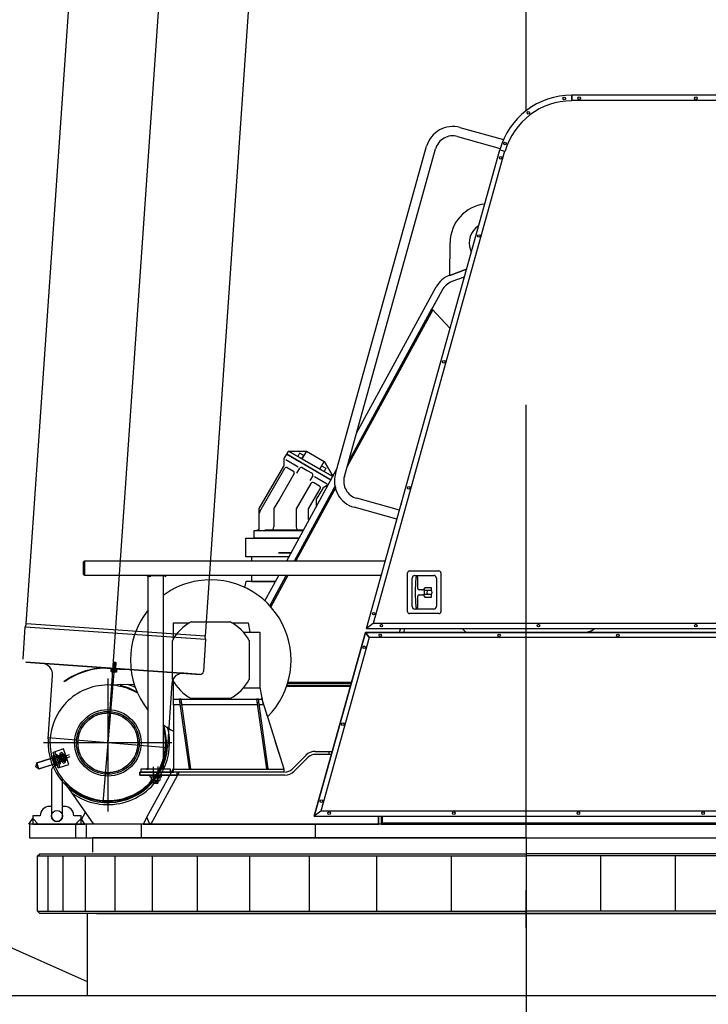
# Model space of a CAD drawing. Extents: x 26250 to 211390, y 12641 to 169243.
# Tile 33 of 132: x 91700 to 93544, y 14578 to 17215. Entities that reach past the tile are written whole.
import ezdxf

# ---------------------------------------------------------------- set-up
doc = ezdxf.new("R2010")
doc.units = 0
doc.header["$LTSCALE"] = 212.5
doc.linetypes.add('CENTER', pattern=[50.5, 30, -9, 2.5, -9])
doc.linetypes.add('HIDDEN', pattern=[12.6, 8.4, -4.2])
for name, color, linetype in [('1', 7, 'CONTINUOUS'), ('11', 7, 'CONTINUOUS'), ('129', 7, 'CONTINUOUS'), ('200', 7, 'CONTINUOUS'), ('5', 94, 'CONTINUOUS'), ('911', 7, 'CONTINUOUS')]:
    doc.layers.add(name, color=color, linetype=linetype)

# ---------------------------------------------------------------- blocks, each defined once
blk = doc.blocks.new('*G112')
at = {"layer": '1', "color": 7, "linetype": 'CONTINUOUS'}
for radius in [89, 80]:
    blk.add_circle((91936.4, 15278), radius, dxfattribs=at)
at = {"layer": '11', "color": 7, "linetype": 'CONTINUOUS'}
for p, q in [((93178.5, 17013), (93178.5, 16999.5)), ((95234.9, 17013), (93178.5, 17013)), ((93178.5, 16998), (93178.5, 17013)), ((93178.5, 16999.5), (95221.4, 16999.5)), ((92628.7, 15584), (92985.8, 16866.7)), ((92998.8, 16863.1), (92646.5, 15597.5)), ((92985.8, 16866.7), (93000.3, 16862.7)), ((92985.8, 16866.7), (92998.8, 16863.1)), ((92851.7, 16530.4), (92852.8, 16618.6)), ((92907.2, 16598.5), (92909.4, 16592.4)), ((92851.7, 16530.4), (92896.8, 16547.2)), ((92896.8, 16547.2), (92851.7, 16530.4)), ((92890.9, 16525.7), (92857.9, 16513.6)), ((92890.9, 16525.7), (92857.9, 16513.6)), ((92890.9, 16525.7), (92857.9, 16513.6)), ((92831.4, 16490.6), (92580.6, 16030.9)), ((92831.4, 16490.6), (92580.6, 16030.9)), ((92602, 16107.6), (92815.6, 16499.2)), ((92831.4, 16490.6), (92797, 16427.5)), ((92806.5, 16437.9), (92576.6, 16016.5)), ((92580.6, 16030.9), (92804.1, 16440.5)), ((92804.1, 16440.5), (92852.6, 16388.4)), ((92408.3, 16040), (92415.3, 16050.9)), ((92408.3, 16021.7), (92408.3, 16037.5)), ((92415.3, 16050.9), (92420.3, 16059.6)), ((92534.8, 15981.9), (92415.3, 16050.9)), ((92415.3, 16050.9), (92475.1, 16016.4)), ((92420.3, 16059.6), (92538.6, 15991.3)), ((92538.6, 15991.3), (92420.3, 16059.6)), ((92420.3, 16059.6), (92468.2, 16059.6)), ((92450, 16054), (92445, 16045.4)), ((92461.2, 16047.5), (92450, 16054)), ((92468.2, 16059.6), (92456.2, 16038.9)), ((92456.2, 16038.9), (92461.2, 16047.5)), ((92456.2, 16038.9), (92503.9, 16011.3)), ((92468.2, 16059.6), (92515.9, 16032)), ((92341.8, 15906.2), (92407.6, 16019.2)), ((92343.1, 15897.4), (92410.1, 16013.5)), ((92446.4, 16016.8), (92412.6, 16036.3)), ((92417, 16015.3), (92433.2, 16005.9)), ((92442.7, 16000.4), (92450.2, 16013.4)), ((92457.1, 16015.3), (92470.1, 16007.8)), ((92475.1, 16016.4), (92533.8, 15982.5)), ((92503.9, 16011.3), (92515.9, 16032)), ((92503.9, 16011.3), (92508.9, 16020)), ((92508.9, 16020), (92520.2, 16013.5)), ((92520.2, 16013.5), (92515.2, 16004.8)), ((92515.9, 16032), (92539, 15992.1)), ((92435.1, 15999.1), (92395.8, 15931.1)), ((92415.7, 15766), (92549, 16010.5)), ((92470.1, 16007.8), (92483.1, 16000.3)), ((92484.9, 15993.4), (92477.4, 15980.4)), ((92489.7, 15991.8), (92523.5, 15972.3)), ((92436.2, 15766), (92546.1, 15967.5)), ((92546.1, 15967.5), (92436.2, 15766)), ((92546.1, 15967.5), (92436.2, 15766)), ((92546.7, 15961.7), (92440, 15766)), ((92480.1, 15973.1), (92440.8, 15905.1)), ((92474, 15905.1), (92505, 15958.7)), ((92503.2, 15965.6), (92486.9, 15975)), ((92511.8, 15959.4), (92494.5, 15930.5)), ((92526.7, 15969), (92513, 15961.2)), ((92526.7, 15969.1), (92526.7, 15969)), ((92395.8, 15931.1), (92382.1, 15907.4)), ((92440.8, 15905.1), (92440.8, 15856.6)), ((92474, 15876.6), (92474, 15905.1)), ((92493.8, 15928), (92493.8, 15909.2)), ((92341.8, 15848.6), (92341.8, 15903.7)), ((92341.8, 15846.6), (92341.8, 15892.4)), ((92380.8, 15902.4), (92380.8, 15856.6)), ((92305.8, 15826.6), (92410.8, 15826.6)), ((92305.8, 15776.6), (92305.8, 15826.6)), ((92328.3, 15826.6), (92328.3, 15846.6)), ((92328.3, 15846.6), (92459.6, 15846.6)), ((92448.7, 15826.6), (92328.3, 15826.6)), ((92336.8, 15846.6), (92336.8, 15848.6)), ((92336.8, 15848.6), (92338.6, 15848.6)), ((92356.6, 15848.6), (92460.7, 15848.6)), ((92370.8, 15846.6), (92360.4, 15846.6)), ((92410.8, 15826.6), (92448.7, 15826.6)), ((92450.8, 15846.6), (92450.8, 15846.6)), ((92421.4, 15776.6), (92305.8, 15776.6)), ((92410.8, 15776.6), (92320.8, 15776.6)), ((92320.8, 15776.6), (92320.8, 15766)), ((92393.3, 15786.6), (92426.9, 15786.6)), ((92393.5, 15788.1), (92428.1, 15788.1)), ((92421.4, 15776.6), (92410.8, 15776.6)), ((91870.9, 15729), (91870.9, 15763)), ((91870.9, 15763), (91873.9, 15763)), ((91873.9, 15763), (91873.9, 15729)), ((91873.9, 15729), (91870.9, 15729)), ((92320.8, 15726), (92320.8, 15710.1)), ((92356.9, 15658.3), (92393.8, 15726)), ((92370, 15644.7), (92414.3, 15726)), ((92414.3, 15726), (92370, 15644.7)), ((92414.3, 15726), (92370, 15644.7)), ((92418.2, 15726), (92372.4, 15642.1)), ((92739.2, 15629.1), (92739.2, 15733.4)), ((92744.2, 15738.4), (92823.1, 15738.4)), ((92758.2, 15726.4), (92809.1, 15726.4)), ((92761.2, 15722.2), (92759.2, 15687.7)), ((92766.2, 15722.2), (92761.2, 15722.2)), ((92766.2, 15691.7), (92766.2, 15722.2)), ((92828.1, 15733.4), (92828.1, 15629.1)), ((92305.8, 15710.1), (92302.6, 15694.5)), ((92385.2, 15710.1), (92305.8, 15710.1)), ((92320.8, 15710.1), (92385.2, 15710.1)), ((92751.2, 15643.1), (92751.2, 15719.4)), ((92816.1, 15719.4), (92816.1, 15643.1)), ((92759.2, 15687.7), (92759.2, 15674.7)), ((92759.2, 15674.7), (92761.2, 15640.2)), ((92766.2, 15640.2), (92766.2, 15670.7)), ((92779.3, 15687.7), (92770.2, 15687.7)), ((92770.2, 15674.7), (92779.3, 15674.7)), ((92784.9, 15693.7), (92781.8, 15689.1)), ((92781.8, 15673.4), (92784.9, 15668.7)), ((92783.9, 15675.7), (92783.9, 15686.7)), ((92783.9, 15686.7), (92802.9, 15686.7)), ((92802.9, 15675.7), (92783.9, 15675.7)), ((92802.9, 15693.7), (92784.9, 15693.7)), ((92784.9, 15668.7), (92802.9, 15668.7)), ((92802.8, 15686.2), (92793, 15686.2)), ((92793, 15676.2), (92802.8, 15676.2)), ((92802.9, 15686.7), (92802.9, 15693.7)), ((92802.9, 15668.7), (92802.9, 15675.7)), ((92353.8, 15661.1), (92358.4, 15661.1)), ((92823.1, 15624.1), (92744.2, 15624.1)), ((92809.1, 15636.1), (92758.2, 15636.1)), ((92761.2, 15640.2), (92766.2, 15640.2)), ((92111.9, 15556.5), (92111.9, 15599.7)), ((92111.9, 15599.7), (92155.1, 15599.7)), ((92159.8, 15602.2), (92264, 15602.2)), ((92268.7, 15599.7), (92311.9, 15599.7)), ((92311.9, 15599.7), (92316.5, 15574.7)), ((92646.5, 15597.5), (92628.7, 15584)), ((92646.5, 15597.5), (92628.7, 15584)), ((95221.4, 15597.5), (92646.5, 15597.5)), ((92299.1, 15574.7), (92343.4, 15574.7)), ((92343.4, 15574.7), (92343.4, 15424.7)), ((92488.8, 15081.6), (92625.9, 15574)), ((92625.9, 15574), (92488.8, 15081.6)), ((92625.9, 15574), (92636.2, 15560.6)), ((92636.2, 15560.5), (92625.9, 15574)), ((92625.9, 15574), (94653.7, 15574)), ((94653.7, 15574), (92625.9, 15574)), ((92628.7, 15584), (95234.9, 15584)), ((92719.8, 15584), (92716.2, 15574)), ((92109.4, 15447.6), (92109.4, 15551.9)), ((92314.4, 15551.9), (92314.4, 15447.6)), ((92636.2, 15560.6), (92506.6, 15095.1)), ((94608.5, 15560.5), (92636.2, 15560.5)), ((91970.8, 15434.1), (91952.5, 15432.2)), ((91963.3, 15430.7), (91968.5, 15429.7)), ((91970.8, 15434.1), (92007.6, 15435.2)), ((91970.8, 15431.2), (91970.8, 15434.1)), ((91970.8, 15429.7), (91970.8, 15434.1)), ((92111.9, 15379.7), (92111.9, 15442.9)), ((92586.4, 15432), (92415.5, 15432)), ((92586.4, 15432), (92415.5, 15432)), ((92588, 15438), (92417.5, 15438)), ((92417.5, 15438), (92588, 15438)), ((92417.5, 15438), (92588, 15438)), ((92418.2, 15440.2), (92588.6, 15440.2)), ((91968.5, 15429.7), (91970.8, 15429.7)), ((92343.4, 15424.7), (92299.1, 15424.7)), ((92343.4, 15426.5), (92351.9, 15379.7)), ((92414.8, 15429.9), (92585.8, 15429.9)), ((92111.9, 15394.7), (92349.2, 15394.7)), ((92129.8, 15379.7), (92111.9, 15379.7)), ((92111.9, 15379.7), (92111.9, 15207.8)), ((92129.8, 15379.7), (92111.9, 15379.7)), ((92127.8, 15394.7), (92153.9, 15208.7)), ((92132.8, 15394.7), (92127.8, 15394.7)), ((92134.2, 15384.8), (92129.2, 15384.8)), ((92158.8, 15208.7), (92132.8, 15394.7)), ((92336.8, 15379.7), (92134.9, 15379.7)), ((92336.8, 15379.7), (92134.9, 15379.7)), ((92264, 15397.2), (92159.8, 15397.2)), ((92334.8, 15394.7), (92360.9, 15208.7)), ((92339.8, 15394.7), (92334.8, 15394.7)), ((92341.1, 15384.8), (92336.2, 15384.8)), ((92365.8, 15208.7), (92339.8, 15394.7)), ((92351.9, 15379.7), (92341.9, 15379.7)), ((92351.9, 15379.7), (92341.9, 15379.7)), ((92364.1, 15348.6), (92348.6, 15398)), ((92354.5, 15379.7), (92351.9, 15379.7)), ((92365.9, 15343.7), (92354.5, 15379.7)), ((92408.2, 15207.8), (92365.9, 15343.7)), ((92396.8, 15244.2), (92384.8, 15282.4)), ((91814.3, 15245.9), (91785.9, 15236.4)), ((91818.1, 15261.9), (91789.6, 15252.4)), ((91789.6, 15252.4), (91794.3, 15254)), ((91789.6, 15252.4), (91803.5, 15210.7)), ((91803.5, 15210.7), (91789.6, 15252.4)), ((91794.3, 15254), (91808.2, 15212.3)), ((91798.1, 15246.7), (91798.8, 15246.9)), ((91798.8, 15246.9), (91798.8, 15247.1)), ((91805.1, 15243.9), (91814, 15246.9)), ((91808.1, 15245.9), (91814.4, 15227)), ((91814, 15246.9), (91819.7, 15229.8)), ((91822.9, 15229.8), (91816.6, 15248.8)), ((91825, 15241), (91818.1, 15261.9)), ((91823.8, 15243), (91833.7, 15246.7)), ((92527.9, 15255.1), (92527.9, 15247.1)), ((91743.8, 15214), (91746.2, 15222.7)), ((91745.7, 15224.1), (91789.9, 15238.8)), ((91751.4, 15207.1), (91745.7, 15224.1)), ((91785.9, 15236.4), (91746, 15223.2)), ((91746, 15223.2), (91751.1, 15208)), ((91746.2, 15222.7), (91750.9, 15208.5)), ((91751.1, 15208), (91790.9, 15221.3)), ((91795.6, 15221.8), (91751.4, 15207.1)), ((91789.5, 15240.2), (91796, 15220.4)), ((91790.9, 15244.3), (91790.3, 15244.1)), ((91790.3, 15244.1), (91790.3, 15243.9)), ((91790.9, 15221.3), (91819.4, 15230.7)), ((91791.7, 15237.3), (91791.7, 15237.6)), ((91791.7, 15237.6), (91793.2, 15237.6)), ((91793.3, 15241.4), (91799.8, 15221.7)), ((91793.3, 15241.4), (91799.8, 15221.7)), ((91796.1, 15224), (91796.1, 15224.3)), ((91796.1, 15224.3), (91797.6, 15224.3)), ((91819.4, 15230.7), (91797.1, 15223.3)), ((91798, 15243), (91804.6, 15223.3)), ((91798, 15243), (91804.6, 15223.3)), ((91801.7, 15240.4), (91800.2, 15240.4)), ((91801.7, 15240.7), (91801.7, 15240.4)), ((91801.8, 15244.3), (91808.3, 15224.5)), ((91803.5, 15210.7), (91831.9, 15220.1)), ((91806.1, 15227.1), (91804.6, 15227.1)), ((91806.1, 15227.4), (91806.1, 15227.1)), ((91808.2, 15220.6), (91806.9, 15220.6)), ((91808.2, 15220.8), (91808.2, 15220.6)), ((91809, 15241.6), (91815.5, 15245.4)), ((91809, 15234.1), (91809, 15241.6)), ((91815.5, 15230.4), (91809, 15234.1)), ((91819.7, 15229.8), (91810.8, 15226.8)), ((91815.1, 15243.5), (91815.1, 15243.7)), ((91815.5, 15245.4), (91822, 15241.6)), ((91822, 15234.1), (91815.5, 15230.4)), ((91817.9, 15244.1), (91821.4, 15243.3)), ((91818.6, 15233.1), (91818.6, 15233.2)), ((91821, 15234.5), (91823.4, 15237.1)), ((91822, 15241.6), (91822, 15234.1)), ((91831.9, 15220.1), (91825, 15241)), ((91825.5, 15238), (91835.4, 15241.7)), ((91750.9, 15208.5), (91743.8, 15214)), ((91785.2, 15202.1), (91785.2, 15082.1)), ((91798.3, 15217.6), (91798.3, 15217.8)), ((91798.3, 15217.8), (91799.7, 15217.8)), ((91808.2, 15212.3), (91803.5, 15210.7)), ((92111.9, 15199.8), (92021.9, 15199.8)), ((92021.9, 15199.8), (92021.9, 15191.8)), ((92024.5, 15207.8), (92024.5, 15199.8)), ((92104.5, 15207.8), (92024.5, 15207.8)), ((92024.5, 15199.8), (92104.5, 15199.8)), ((92040.9, 15079), (92111.9, 15209.1)), ((92127.3, 15199.8), (92051.1, 15060.1)), ((92127.3, 15199.8), (92051.1, 15060.1)), ((92058.5, 15170), (92058.5, 15213.2)), ((92070.5, 15198.8), (92058.5, 15198.8)), ((92059.6, 15168.8), (92059.6, 15198.8)), ((92069.4, 15168.8), (92069.4, 15198.8)), ((92070.5, 15213.2), (92070.5, 15170)), ((92104.5, 15199.8), (92104.5, 15207.8)), ((92111.9, 15207.8), (92408.2, 15207.8)), ((92111.9, 15199.8), (92111.9, 15207.8)), ((92111.9, 15207.8), (92407.9, 15207.8)), ((92407.9, 15199.8), (92111.9, 15199.8)), ((92121.9, 15191.8), (92121.9, 15199.8)), ((92153.9, 15208.7), (92158.8, 15208.7)), ((92360.9, 15208.7), (92365.8, 15208.7)), ((92407.9, 15207.8), (92407.9, 15199.8)), ((91815.2, 15082.1), (91815.2, 15181.4)), ((91831.1, 15157.8), (91820.9, 15174.7)), ((91827.7, 15167.6), (91829.6, 15165.7)), ((92021.9, 15191.8), (92121.9, 15191.8)), ((92049.5, 15191.8), (92079.5, 15191.8)), ((92049.5, 15185.8), (92049.5, 15191.8)), ((92079.5, 15185.8), (92049.5, 15185.8)), ((92053.5, 15176.8), (92053.5, 15184.8)), ((92072.7, 15185.8), (92056.3, 15185.8)), ((92072.7, 15175.8), (92056.3, 15175.8)), ((92059.6, 15168.8), (92058.5, 15170)), ((92070.5, 15170), (92058.5, 15170)), ((92058.9, 15176.7), (92058.9, 15184.8)), ((92069.4, 15168.8), (92059.6, 15168.8)), ((92070.5, 15170), (92069.4, 15168.8)), ((92070.1, 15176.7), (92070.1, 15184.8)), ((92075.5, 15184.8), (92075.5, 15176.8)), ((92079.5, 15191.8), (92079.5, 15185.8)), ((91829.6, 15165.7), (91831.7, 15163.8)), ((91831.1, 15157.8), (91833.5, 15159.4)), ((91833.5, 15159.4), (91831.1, 15157.8)), ((91898.7, 15060.1), (91831.1, 15157.8)), ((91831.7, 15163.8), (91833.7, 15161.9)), ((91835.3, 15160.5), (91833.5, 15159.4)), ((91833.7, 15161.9), (91835.3, 15160.5)), ((91785.2, 15107.7), (91780.2, 15107.7)), ((91820.2, 15107.7), (91815.2, 15107.7)), ((91865.5, 15072.5), (91876.3, 15092.4)), ((92506.6, 15095.1), (92488.8, 15081.6)), ((92506.5, 15095.1), (92488.8, 15081.6)), ((93898.9, 15095.1), (92506.5, 15095.1)), ((91725.2, 15060.1), (91735.2, 15075.1)), ((91755.2, 15082.1), (91735.2, 15082.1)), ((91735.2, 15082.1), (91735.2, 15060.1)), ((91735.2, 15075.1), (91750.2, 15060.1)), ((91755.2, 15082.7), (91755.2, 15082.1)), ((91845.2, 15082.1), (91845.2, 15082.7)), ((91865.2, 15082.1), (91845.2, 15082.1)), ((91865.2, 15075.1), (91850.2, 15060.1)), ((91865.2, 15060.1), (91865.2, 15082.1)), ((91875.2, 15060.1), (91865.2, 15075.1)), ((92040.9, 15079), (92030.6, 15060.1)), ((92047.6, 15062), (92040.9, 15079)), ((92047.6, 15062), (92040.9, 15079)), ((92051.1, 15060.1), (92047.6, 15062)), ((92051.1, 15060.1), (92047.6, 15062)), ((92488.8, 15081.6), (93903, 15081.6)), ((92488.8, 15081.6), (93903, 15081.6)), ((92660.2, 15081.6), (92660.2, 15060.1)), ((92662.4, 15060.1), (92662.4, 15081.6)), ((92662.4, 15060.1), (92662.4, 15081.6)), ((92668.4, 15081.6), (92668.4, 15060.1)), ((92668.4, 15081.6), (92668.4, 15060.1)), ((92670.6, 15081.6), (92670.6, 15063.4)), ((92670.6, 15063.4), (94065.5, 15063.4)), ((91735.2, 15060.1), (91725.2, 15060.1)), ((94217.4, 15060.1), (91726.6, 15060.1)), ((91726.6, 15060.1), (91726.6, 15023.1)), ((91750.2, 15060.1), (91735.2, 15060.1)), ((91735.2, 15060.1), (91800.2, 15060.1)), ((91800.2, 15060.1), (91865.2, 15060.1)), ((91849.6, 15060.1), (91849.6, 15023.1)), ((91850.2, 15060.1), (91865.2, 15060.1)), ((91858.7, 15060.1), (91872.4, 15060.1)), ((91865.2, 15060.1), (91875.2, 15060.1)), ((91878.7, 15060.1), (91878.7, 15023.1)), ((92676.4, 15060.1), (91898.7, 15060.1)), ((92025.9, 15060.1), (92025.9, 15023.1)), ((92030.6, 15060.1), (92051.1, 15060.1)), ((92051.1, 15060.1), (92662.4, 15060.1)), ((92491.8, 15060.1), (92491.8, 15023.1)), ((92668.4, 15060.1), (92662.4, 15060.1)), ((92668.4, 15060.1), (94071.6, 15060.1)), ((92678.4, 15060.1), (94516.4, 15060.1)), ((91726.6, 15023.1), (94129.6, 15023.1)), ((93056.4, 15023.1), (91895.4, 15023.1)), ((91895.4, 15023.1), (91895.4, 14985.1)), ((93056.4, 15023.1), (94129.6, 15023.1)), ((91748.4, 14975.1), (91754.4, 14981.1)), ((91748.4, 14827.1), (91748.4, 14975.1)), ((91748.4, 14975.1), (93056.4, 14975.1)), ((91754.4, 14981.1), (93056.4, 14981.1)), ((91776.4, 14827.1), (91776.4, 14975.1)), ((91816.4, 14827.1), (91816.4, 14975.1)), ((91876.4, 14827.1), (91876.4, 14975.1)), ((91956.4, 14827.1), (91956.4, 14975.1)), ((92056.4, 14827.1), (92056.4, 14975.1)), ((92176.4, 14827.1), (92176.4, 14975.1)), ((92316.4, 14827.1), (92316.4, 14975.1)), ((92476.4, 14827.1), (92476.4, 14975.1)), ((92656.4, 14827.1), (92656.4, 14975.1)), ((92856.4, 14827.1), (92856.4, 14975.1)), ((94129.6, 14981.1), (93056.4, 14981.1)), ((94129.6, 14975.1), (93056.4, 14975.1)), ((93256.4, 14827.1), (93256.4, 14975.1)), ((93456.4, 14827.1), (93456.4, 14975.1)), ((91754.4, 14821.1), (91748.4, 14827.1)), ((91748.4, 14827.1), (93056.4, 14827.1)), ((94127.6, 14827.1), (93056.4, 14827.1)), ((93056.4, 14821.1), (91754.4, 14821.1)), ((93056.4, 14821.1), (94110.5, 14821.1))]:
    blk.add_line(p, q, dxfattribs=at)
at = {"layer": '11', "color": 7, "linetype": 'CENTER'}
for p, q in [((93056.4, 15023.1), (93056.4, 16183.4)), ((91936.4, 15450.3), (91936.4, 15278)), ((91936.4, 15278), (91764.2, 15278)), ((92107.8, 15278), (91936.4, 15278)), ((91936.4, 15278), (91936.4, 15094.1)), ((93056.4, 15023.1), (93056.4, 14756.1))]:
    blk.add_line(p, q, dxfattribs=at)
at = {"layer": '11', "color": 7, "linetype": 'HIDDEN'}
blk.add_line((92721.7, 15918), (92723.6, 15918), dxfattribs=at)
at = {"layer": '11', "color": 7, "linetype": 'CONTINUOUS'}
for points in [[(92408.3, 16037.5), (92408.3, 16037.7), (92408.3, 16038), (92408.3, 16038.2), (92408.3, 16038.5), (92408.3, 16038.8), (92408.3, 16039), (92408.3, 16039.3), (92408.3, 16039.5), (92408.3, 16039.7), (92408.3, 16040)], [(92513, 15961.2), (92512.8, 15961.1), (92512.6, 15961), (92512.4, 15960.8), (92512.2, 15960.6), (92512.1, 15960.4), (92512, 15960.3), (92511.9, 15960.1), (92511.9, 15959.8), (92511.8, 15959.6), (92511.8, 15959.4)], [(92341.8, 15903.7), (92341.8, 15904), (92341.8, 15904.3), (92341.8, 15904.5), (92341.8, 15904.8), (92341.8, 15905), (92341.8, 15905.3), (92341.8, 15905.5), (92341.8, 15905.8), (92341.8, 15906), (92341.8, 15906.2)], [(92084.5, 15323.7), (92084.7, 15323.2), (92084.8, 15322.6), (92084.9, 15322), (92085, 15321.5), (92085.1, 15320.9), (92085.2, 15320.4), (92085.3, 15319.8), (92085.3, 15319.3), (92085.3, 15318.7), (92085.4, 15318.2)], [(91800, 15240.2), (91799.5, 15240.6), (91799, 15241.1), (91798.6, 15241.7), (91798.2, 15242.3), (91797.9, 15243), (91797.8, 15243.8), (91797.7, 15244.6), (91797.8, 15245.3), (91797.9, 15246), (91798.1, 15246.7)], [(91798.8, 15247.1), (91799.5, 15246.7), (91800.1, 15246.3), (91800.7, 15245.7), (91801.2, 15245), (91801.6, 15244.3), (91801.8, 15243.6), (91802, 15242.8), (91802, 15242.1), (91801.9, 15241.3), (91801.7, 15240.7)], [(91790.3, 15243.9), (91789.9, 15243.2), (91789.7, 15242.5), (91789.6, 15241.7), (91789.5, 15241), (91789.6, 15240.2), (91789.8, 15239.5), (91790.2, 15238.8), (91790.6, 15238.2), (91791.1, 15237.7), (91791.7, 15237.3)], [(91799.7, 15217.8), (91799.9, 15218.5), (91800, 15219.2), (91800.1, 15220), (91800, 15220.8), (91799.8, 15221.6), (91799.5, 15222.3), (91799.1, 15223), (91798.7, 15223.6), (91798.2, 15224.1), (91797.6, 15224.5)], [(91804.6, 15226.9), (91803.8, 15228), (91803, 15229.2), (91802.4, 15230.5), (91801.7, 15231.8), (91801.2, 15233.1), (91800.8, 15234.5), (91800.5, 15235.9), (91800.2, 15237.3), (91800.1, 15238.8), (91800, 15240.2)], [(91801.7, 15240.7), (91802.5, 15239.5), (91803.3, 15238.3), (91804, 15237.1), (91804.6, 15235.8), (91805.1, 15234.4), (91805.5, 15233), (91805.9, 15231.6), (91806.1, 15230.2), (91806.3, 15228.8), (91806.3, 15227.4)], [(91806.9, 15220.6), (91806.3, 15221), (91805.8, 15221.4), (91805.3, 15222), (91804.9, 15222.6), (91804.6, 15223.3), (91804.4, 15224), (91804.3, 15224.8), (91804.3, 15225.5), (91804.4, 15226.2), (91804.6, 15226.9)], [(91806.3, 15227.4), (91806.8, 15226.9), (91807.3, 15226.4), (91807.8, 15225.9), (91808.1, 15225.2), (91808.4, 15224.5), (91808.6, 15223.7), (91808.6, 15223), (91808.6, 15222.2), (91808.4, 15221.5), (91808.2, 15220.8)], [(91814.8, 15241.8), (91816.7, 15241.7), (91818.4, 15240.6), (91819.3, 15239), (91819.4, 15237), (91818.5, 15235.3), (91817, 15234.2), (91815.1, 15233.9), (91813.3, 15234.6), (91812, 15236), (91811.6, 15237.9)], [(91815.1, 15243.7), (91815.4, 15243.7), (91815.7, 15243.8), (91816, 15243.9), (91816.3, 15243.9), (91816.6, 15244), (91816.9, 15244), (91817.1, 15244), (91817.4, 15244), (91817.7, 15244.1), (91817.9, 15244.1)], [(91818.6, 15233.2), (91818.9, 15233.3), (91819.2, 15233.4), (91819.5, 15233.5), (91819.7, 15233.6), (91820, 15233.7), (91820.2, 15233.9), (91820.4, 15234), (91820.6, 15234.2), (91820.8, 15234.3), (91821, 15234.5)], [(91821.4, 15243.3), (91821.6, 15243.2), (91821.9, 15243.2), (91822.1, 15243.1), (91822.4, 15243.1), (91822.6, 15243.1), (91822.9, 15243.1), (91823.1, 15243.1), (91823.3, 15243.1), (91823.6, 15243), (91823.8, 15243)], [(91823.4, 15237.1), (91823.6, 15237.2), (91823.8, 15237.4), (91824, 15237.5), (91824.2, 15237.7), (91824.4, 15237.8), (91824.6, 15237.8), (91824.8, 15237.9), (91825, 15237.9), (91825.3, 15238), (91825.5, 15238)], [(92058.5, 15213.2), (92058.5, 15213.8)]]:
    blk.add_lwpolyline(points, dxfattribs=at)
for centre, radius in [((93158.5, 17004), 3.5), ((93198.5, 17005), 3.5), ((93510.8, 17005), 3.5), ((93062.3, 16965.9), 3.5), ((92999.9, 16883.5), 3.5), ((92988.2, 16845.3), 3.5), ((92929.8, 16635.8), 3.5), ((92835.9, 16298.5), 3.5), ((92742, 15961.3), 3.5), ((92648.1, 15624), 3.5), ((92668.7, 15592), 3.5), ((93089.7, 15592), 3.5), ((93510.8, 15592), 3.5), ((92665.9, 15566), 3.5), ((92983.9, 15566), 3.5), ((93301.8, 15566), 3.5), ((92623.1, 15534), 3.5), ((91936.4, 15278), 84), ((91936.4, 15278), 84), ((91936.4, 15278), 80), ((92565.7, 15327.8), 3.5), ((91815.5, 15237.9), 10.5), ((91815.5, 15237.9), 6.5), ((91815.5, 15237.9), 4.2), ((91815.5, 15237.9), 3.2), ((92508.2, 15121.6), 3.5), ((91800.2, 15082.1), 15), ((92528.8, 15089.6), 3.5), ((92862.6, 15089.6), 3.5), ((93196.3, 15089.6), 3.5), ((93530.1, 15089.6), 3.5)]:
    blk.add_circle(centre, radius, dxfattribs=at)
at = {"layer": '11', "color": 7, "linetype": 'HIDDEN'}
blk.add_circle((91936.4, 15278), 80, dxfattribs=at)
at = {"layer": '11', "color": 7, "linetype": 'CONTINUOUS'}
for centre, radius, start, end in [((93178.5, 16813), 200, 90, 164.4418), ((93178.5, 16813), 185, 90, 164.4419), ((92957.8, 16617.2), 105, 96.7953, 179.2668), ((92957.8, 16617.2), 54, 122.1457, -159.6853), ((92875.3, 16466.7), 68, 110.3183, 151.3882), ((92875.3, 16466.6), 50, 110.3227, 151.3786), ((92875.3, 16466.6), 50, 110.3227, 151.3786), ((92875.3, 16466.6), 50, 110.3227, 151.3786), ((92403.3, 16021.7), 4.98, -30.0981, -0.0008), ((92414.5, 16011), 5, 60.0094, 150.0094), ((92454.6, 16010.9), 5, 59.9919, 150.0397), ((92430.7, 16001.6), 4.99, -30.0279, 60.0677), ((92480.6, 15995.9), 5, -29.9451, 59.9943), ((92484.4, 15970.6), 5, 60.0746, 149.9664), ((92500.7, 15961.2), 4.99, -30.1236, 60.0631), ((92390.8, 15902.4), 10, 150.0094, 179.9992), ((92498.8, 15928), 4.99, 149.9849, -179.9657), ((92351.8, 15892.4), 10, 150.0141, 179.9469), ((92370.8, 15856.6), 10, -90, -0.035), ((92450.8, 15856.6), 10, 180, -90), ((92744.2, 15733.4), 5, 90, 180), ((92758.2, 15719.4), 7, 90, 180), ((92809.1, 15719.4), 7, 0, 90.025), ((92823.1, 15733.4), 5, 0, 89.965), ((92211.9, 15499.7), 215, 98.7748, 126.3379), ((92211.9, 15499.7), 215, -44.7268, 98.7757), ((92770.2, 15691.7), 4, 180, -90), ((92770.2, 15670.7), 4, 90, 180), ((92779.3, 15690.7), 2.99, -90, -33.6577), ((92779.3, 15671.7), 3, 33.6748, 89.9426), ((92797.9, 15681.2), 7, 134.4158, -134.4007), ((92797.9, 15681.2), 7, -45.5838, 45.564), ((92758.2, 15643.1), 7, 180, -89.975), ((92809.1, 15643.1), 7.01, -90, -0.05), ((92211.9, 15499.7), 215, 141.1345, -141.1377), ((92744.2, 15629.1), 5, 180, -90), ((92823.1, 15629.1), 5, -90, -0.0699), ((92211.9, 15499.7), 115, 116.9612, 153.0356), ((92211.9, 15499.7), 115, 26.9635, 63.0378), ((92956.4, 15654), 100.1, -135.6683, -126.9935), ((93187.5, 15668.8), 99.9, -71.4861, -58.0089), ((91936.4, 15278), 155, 58.8621, 104.9992), ((91936.4, 15278), 157, 59.8723, 77.3365), ((91936.2, 15277.6), 165.8, 63.6266, 71.2759), ((92211.9, 15499.7), 115, -153.0365, -116.9621), ((92211.9, 15499.7), 115, -63.0388, -26.9644), ((91936.4, 15278.1), 155, 104.9967, -165.0001), ((91936.4, 15278), 157, -26.7933, 18.8414), ((92212, 15499.8), 215.1, -126.3398, -117.7218), ((91936.6, 15277.4), 154.3, -75.0016, 15.3365), ((91936.4, 15278.1), 165.4, -26.813, 15.0246), ((91812.4, 15247.4), 4.5, 18.3863, -161.5891), ((91936.4, 15278.1), 155, -164.9984, -75.0005), ((91788.2, 15239.8), 5.29, -21.3538, 59.3193), ((91812.5, 15236.9), 20.8, 178.6885, -141.8995), ((91776.8, 15225), 20.8, -1.3643, 38.118), ((91801, 15222.1), 5.29, 158.7198, -120.6923), ((91818.7, 15228.4), 4.5, -161.6137, 18.374), ((91800.2, 15202.1), 15, 112.9275, 179.9983), ((91936.4, 15278), 157, -130.9255, -26.7944), ((91936.4, 15278), 165.4, -124.9109, -26.8081), ((92071.1, 15213.2), 0.601, 90, 179.7092), ((92056.3, 15181.6), 4.19, 50.324, 130.8967), ((92056.3, 15180), 4.19, -130.8942, -50.3481), ((92064.5, 15169.3), 16.5, 70.2829, 109.7307), ((92064.5, 15192.2), 16.5, -109.7235, -70.2829), ((92072.7, 15181.6), 4.19, 49.1058, 129.6785), ((92072.7, 15180), 4.19, -129.6493, -49.1033), ((91780.2, 15082.7), 25, 90, 180), ((91820.2, 15082.7), 25, 0, 90), ((91800.2, 15082.1), 15, 180, 0)]:
    blk.add_arc(centre, radius, start, end, dxfattribs=at)
at = {"layer": '129', "color": 7, "linetype": 'CONTINUOUS'}
for p, q in [((92879.3, 16926.5), (92995.9, 16894)), ((92872.6, 16902.4), (92986.9, 16870.6)), ((92545.6, 15998.3), (92790, 16876.1)), ((92569.7, 15991.6), (92814.1, 16869.4)), ((92717, 15901.3), (92602.7, 15933.1)), ((92710.3, 15877.2), (92596, 15909)), ((92491.7, 15255.1), (92537.1, 15255.1)), ((92534.9, 15247.1), (92491.7, 15247.1)), ((92429.8, 15207.7), (92467, 15244.8)), ((92472.6, 15239.2), (92435.5, 15202)), ((92021.9, 15191.8), (92021.9, 15199.8)), ((92021.9, 15199.8), (92060, 15199.8)), ((92060, 15199.8), (92111.9, 15199.8)), ((92410.7, 15191.8), (92021.9, 15191.8))]:
    blk.add_line(p, q, dxfattribs=at)
for centre, radius, start, end in [((92859.9, 16856.6), 72.5, 74.4434, 164.4435), ((92859.9, 16856.6), 47.5, 74.4388, 164.4413), ((92615.5, 15978.8), 72.5, 164.4382, -105.5565), ((92615.5, 15978.8), 47.5, 164.4365, -105.56), ((92491.7, 15220.1), 35, 90, 134.9965), ((92491.7, 15220.1), 27, 90, 134.9973), ((92410.7, 15226.8), 27, -90, -44.9779), ((92410.7, 15226.8), 35, -90, -44.995)]:
    blk.add_arc(centre, radius, start, end, dxfattribs=at)
at = {"layer": '200', "color": 7, "linetype": 'CONTINUOUS'}
for p, q in [((91873.9, 15765.9), (91871.1, 15763.1)), ((91871.1, 15763.1), (91873.9, 15763.1)), ((91871.4, 15763.3), (91871.4, 15763.1)), ((91871.9, 15763.9), (91871.9, 15763.1)), ((91873.3, 15763.1), (91872.2, 15764.2)), ((91872.2, 15763.1), (91872.2, 15763.6)), ((91872.5, 15764.5), (91873.9, 15763.1)), ((91873.9, 15763.6), (91872.8, 15764.7)), ((91873.1, 15765), (91873.9, 15764.1)), ((91873.6, 15765.6), (91873.6, 15765.3)), ((91873.9, 15765.8), (91873.9, 15765.9)), ((91873.9, 15763.1), (91873.9, 15765.9)), ((91873.9, 15764.7), (91873.9, 15765.3)), ((91873.9, 15726.2), (91871.1, 15729)), ((91871.1, 15729), (91873.9, 15729)), ((91871.4, 15728.8), (91871.4, 15729)), ((91871.9, 15728.2), (91871.9, 15729)), ((91872.2, 15729), (91872.2, 15728.5)), ((91873.3, 15729), (91872.2, 15727.9)), ((91872.5, 15727.6), (91873.9, 15729)), ((91873.9, 15728.5), (91872.8, 15727.3)), ((91873.1, 15727.1), (91873.9, 15728)), ((91873.6, 15726.5), (91873.6, 15726.8)), ((91873.9, 15729), (91873.9, 15726.2)), ((91873.9, 15727.4), (91873.9, 15726.8)), ((91873.9, 15726.3), (91873.9, 15726.2)), ((92044.5, 15722.5), (92041, 15726)), ((92041, 15726), (92044.5, 15726)), ((92041.3, 15725.7), (92041.3, 15726)), ((92042, 15725), (92043, 15726)), ((92042.3, 15726), (92042.3, 15725.3)), ((92043.7, 15726), (92042.3, 15724.6)), ((92042.7, 15724.3), (92044.4, 15726)), ((92044.5, 15725.4), (92043, 15723.9)), ((92043.4, 15723.6), (92044.5, 15724.7)), ((92044.1, 15722.9), (92044.1, 15723.3)), ((92044.5, 15726), (92044.5, 15722.5)), ((92044.5, 15724), (92044.5, 15723.2)), ((92044.5, 15722.6), (92044.5, 15722.5)), ((92049.5, 15722.3), (92046, 15726)), ((92046, 15726), (92049.5, 15726)), ((92049.5, 15726), (92049.5, 15722.3)), ((92089.5, 15722.5), (92093, 15726)), ((92093, 15726), (92089.5, 15726)), ((92089.5, 15726), (92089.5, 15722.5)), ((92089.5, 15725.4), (92091, 15723.9)), ((92090.6, 15723.6), (92089.5, 15724.7)), ((92089.5, 15724), (92089.5, 15723.2)), ((92089.5, 15722.6), (92089.5, 15722.5)), ((92091.3, 15724.3), (92089.6, 15726)), ((92089.9, 15722.9), (92089.9, 15723.3)), ((92090.3, 15726), (92091.7, 15724.6)), ((92092, 15725), (92091, 15726)), ((92091.7, 15726), (92091.7, 15725.3)), ((92092.7, 15725.7), (92092.7, 15726)), ((92044.5, 15212), (92040.3, 15207.8)), ((92040.3, 15207.8), (92044.5, 15207.8)), ((92040.6, 15208.1), (92040.6, 15207.8)), ((92041.5, 15209), (92042.7, 15207.8)), ((92041.8, 15207.8), (92041.8, 15208.6)), ((92043.5, 15207.8), (92041.9, 15209.4)), ((92042.3, 15209.8), (92044.4, 15207.8)), ((92044.5, 15208.5), (92042.7, 15210.3)), ((92043.2, 15210.7), (92044.5, 15209.3)), ((92044.5, 15210.2), (92043.6, 15211.1)), ((92044, 15211.5), (92044, 15211)), ((92044.5, 15211.9), (92044.5, 15212)), ((92044.5, 15207.8), (92044.5, 15212)), ((92084.5, 15211.9), (92084.5, 15212)), ((92084.5, 15212), (92088.7, 15207.8)), ((92084.5, 15207.8), (92084.5, 15212)), ((92084.5, 15210.2), (92085.4, 15211.1)), ((92085.8, 15210.7), (92084.5, 15209.3)), ((92084.5, 15208.5), (92086.3, 15210.3)), ((92088.7, 15207.8), (92084.5, 15207.8)), ((92086.7, 15209.8), (92084.6, 15207.8)), ((92085, 15211.5), (92085, 15211)), ((92085.5, 15207.8), (92087.1, 15209.4)), ((92087.5, 15209), (92086.3, 15207.8)), ((92087.2, 15207.8), (92087.2, 15208.6)), ((92088.4, 15208.1), (92088.4, 15207.8)), ((92051.1, 15060.1), (92053.2, 15063.8)), ((92053.2, 15063.8), (92055.4, 15060.1)), ((92055.4, 15060.1), (92051.1, 15060.1))]:
    blk.add_line(p, q, dxfattribs=at)
at = {"layer": '5', "color": 94, "linetype": 'CONTINUOUS'}
for p, q in [((92046.2, 15726), (92048.6, 15723.6)), ((92050, 15722.6), (92046.6, 15726)), ((92046.9, 15726), (92049.9, 15723)), ((92049.9, 15723.4), (92047.3, 15726)), ((92047.6, 15726), (92049.8, 15723.8)), ((92049.8, 15724.2), (92048, 15726)), ((92048.3, 15726), (92049.7, 15724.6)), ((92049.6, 15725), (92048.7, 15726)), ((92049, 15726), (92049, 15725.4)), ((92049.5, 15725.9), (92049.5, 15726)), ((91952.8, 15432.2), (91952.8, 15432.2)), ((91953.4, 15432.1), (91953.4, 15432.3)), ((91970.4, 15429.3), (91970.4, 15429.7)), ((91821, 15174.5), (91821, 15174.5)), ((91835.2, 15160.5), (91835.2, 15160.6)), ((91735.3, 15075), (91735.3, 15074.6)), ((91750.1, 15060.1), (91750.1, 15060.1)), ((92050.9, 15060.1), (92050.9, 15060.2)), ((92055.1, 15060.1), (92055.1, 15060.3))]:
    blk.add_line(p, q, dxfattribs=at)
at = {"layer": '911', "color": 7, "linetype": 'CONTINUOUS'}
for p, q in [((91873.9, 15726), (91873.9, 15766)), ((91873.9, 15766), (92679.4, 15766)), ((92668.2, 15726), (91873.9, 15726)), ((92044.5, 15207.8), (92044.5, 15726)), ((92044.5, 15726), (92084.5, 15726)), ((92084.5, 15726), (92084.5, 15689.8)), ((92084.5, 15689.8), (92084.5, 15643.9)), ((92084.5, 15643.9), (92084.5, 15207.8)), ((92728.5, 15574), (92731.3, 15584)), ((92084.5, 15207.8), (92044.5, 15207.8))]:
    blk.add_line(p, q, dxfattribs=at)
blk = doc.blocks.new('*G114')
at = {"layer": '1', "color": 7, "linetype": 'CENTER'}
blk.add_line((92095.8, 15264.6), (91776.9, 15291.5), dxfattribs=at)
at = {"layer": '1', "color": 7, "linetype": 'CONTINUOUS'}
blk.add_circle((91936.4, 15278), 80, dxfattribs=at)
at = {"layer": '11', "color": 7, "linetype": 'CENTER'}
for p, q in [((91936.4, 15278), (92267.2, 20068.4)), ((91954.5, 15493.3), (91953.1, 15472.9)), ((91953.2, 15477.3), (91936.4, 15278)), ((91952.4, 15467.7), (91952.7, 15473)), ((91952.9, 15473.4), (91953, 15475.4)), ((91953, 15475.4), (91952.9, 15473.4)), ((91936.4, 15278), (91922.9, 15118.6))]:
    blk.add_line(p, q, dxfattribs=at)
at = {"layer": '11', "color": 7, "linetype": 'CONTINUOUS'}
for p, q in [((91764.1, 16267.2), (92022.8, 20014.2)), ((92501.7, 19981.1), (92196.7, 15563.8)), ((91717.8, 15596.9), (91764.1, 16267.2)), ((91709.3, 15502.2), (91715.3, 15589)), ((91717.8, 15596.9), (91715.3, 15589)), ((91715.3, 15589), (92198.1, 15555.7)), ((91715.3, 15589), (91937.7, 15573.7)), ((92196.7, 15563.8), (91717.8, 15596.9)), ((91938.3, 15581.6), (91717.8, 15596.9)), ((91975.6, 15571), (92198.1, 15555.7)), ((92196.7, 15563.8), (91976.2, 15579)), ((92198.1, 15555.7), (92196.7, 15563.8)), ((92198.1, 15555.7), (92192.1, 15468.9)), ((92183.6, 15461.5), (91716.7, 15493.7)), ((91716.7, 15493.7), (92183.6, 15461.5)), ((91950.5, 15493.5), (91949.2, 15474.1)), ((91951.3, 15493.6), (91950.2, 15477.6)), ((91951.3, 15493.5), (91950.5, 15493.5)), ((91958.4, 15492.2), (91950.5, 15492.7)), ((91958.2, 15493), (91951.3, 15493.5)), ((91957.8, 15493), (91956.7, 15477.1)), ((91956.8, 15473), (91958.2, 15492.2)), ((91958.2, 15492.2), (91958.2, 15493)), ((91776.8, 15289.1), (91788.5, 15458.7)), ((91944.9, 15473.9), (91945, 15476)), ((91952.8, 15473.4), (91944.9, 15473.9)), ((91945, 15476), (91961, 15474.9)), ((91945.3, 15469.1), (91945.6, 15473.6)), ((91945.6, 15473.6), (91959.9, 15472.4)), ((91959.3, 15472.4), (91946.3, 15473.3)), ((91946.3, 15473.3), (91946.3, 15473.3)), ((91958, 15467.2), (91946.7, 15468)), ((91948.3, 15468.8), (91948.7, 15473.3)), ((91957.2, 15477), (91949.2, 15477.6)), ((91960.8, 15472.7), (91952.8, 15473.4)), ((91956.5, 15468.1), (91956.8, 15472.6)), ((91959.3, 15472.4), (91959.3, 15472.4)), ((91959.9, 15472.4), (91959.6, 15467.9)), ((91961, 15474.9), (91960.8, 15472.7)), ((92183.6, 15461.5), (92139.7, 15464.5)), ((92107.7, 15436.6), (92096, 15267))]:
    blk.add_line(p, q, dxfattribs=at)
for points in [[(91949.2, 15474.1), (91948.5, 15473.7)], [(91959.6, 15467.9), (91959.4, 15467.6), (91959.1, 15467.4), (91958.7, 15467.3), (91958.4, 15467.2), (91958, 15467.2), (91957.6, 15467.2), (91957.3, 15467.4), (91957, 15467.6), (91956.7, 15467.8), (91956.5, 15468.1)], [(91957.2, 15473), (91956.8, 15473)]]:
    blk.add_lwpolyline(points, dxfattribs=at)
blk.add_circle((91936.4, 15278), 80, dxfattribs=at)
at = {"layer": '11', "color": 7, "linetype": 'HIDDEN'}
blk.add_circle((91936.4, 15278), 80, dxfattribs=at)
at = {"layer": '11', "color": 7, "linetype": 'CONTINUOUS'}
for centre, radius, start, end in [((91758.5, 15460.7), 30, -3.95, 86.0675), ((91946.9, 15470), 1.88, -148.8906, -40.6909), ((91953.3, 15478.9), 11.3, -116.2192, -73.3982), ((92137.6, 15434.6), 30, 86.05, 176.085), ((92184.1, 15469.4), 8, -93.95, -3.9281), ((91936.4, 15278), 160, 176.05, -3.9511)]:
    blk.add_arc(centre, radius, start, end, dxfattribs=at)
at = {"layer": '129', "color": 7, "linetype": 'CONTINUOUS'}
for p, q in [((91979.1, 15473.2), (91921.8, 15478)), ((91922, 15480), (91979.2, 15475.2)), ((91979.2, 15475.2), (91979.1, 15473.2)), ((91820.7, 15441.7), (91819.6, 15443.4))]:
    blk.add_line(p, q, dxfattribs=at)
blk.add_lwpolyline([(91819.6, 15443.4), (91828.4, 15449.2), (91837.6, 15454.6), (91847.2, 15459.6), (91857.1, 15464.1), (91867.4, 15468.1), (91877.9, 15471.5), (91888.7, 15474.4), (91899.7, 15476.8), (91910.8, 15478.7), (91922, 15480)], dxfattribs=at)
blk.add_arc((91936.4, 15278), 200.5, 94.1824, 125.2536, dxfattribs=at)
blk = doc.blocks.new('*G115')
at = {"layer": '11', "color": 7, "linetype": 'CONTINUOUS'}
for p, q in [((93056.4, 14782.1), (93056.4, 14883.4)), ((94231.4, 14821.1), (91881.4, 14821.1)), ((91881.4, 14821.1), (91881.4, 14601.1)), ((91906.4, 14821.1), (94206.4, 14821.1)), ((93121.7, 14821.1), (92982.4, 14821.1)), ((91606, 14761.6), (91881.4, 14639.1)), ((91463.3, 14601.1), (94691.8, 14601.1)), ((91881.4, 14601.1), (94231.4, 14601.1))]:
    blk.add_line(p, q, dxfattribs=at)
at = {"layer": '11', "color": 7, "linetype": 'CENTER'}
blk.add_line((93056.4, 14851.5), (93056.4, 13398.6), dxfattribs=at)

msp = doc.modelspace()

# ---------------------------------------------------------------- linework, layer by layer
at = {"layer": '1', "color": 7, "linetype": 'CONTINUOUS'}
msp.add_line((93056.4, 16971.4), (93056.4, 21075.8), dxfattribs=at)

# ---------------------------------------------------------------- block references
at = {"layer": '11', "color": 7, "linetype": 'CONTINUOUS'}
for name in ['*G114', '*G112', '*G115']:
    msp.add_blockref(name, (0, 0), dxfattribs=at)

doc.saveas('drawing.dxf')
